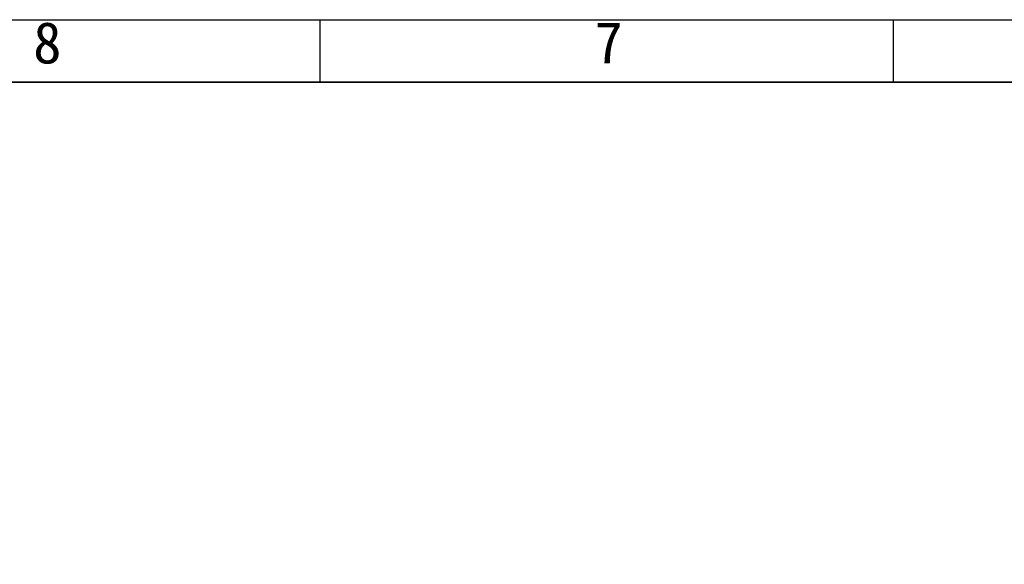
# Model space of a CAD drawing. Header units: millimetres. Extents: x 0 to 297, y 0 to 209.
# Tile 32 of 38: x 38 to 97, y 176 to 209. Entities that reach past the tile are written whole.
import ezdxf

# ---------------------------------------------------------------- set-up
doc = ezdxf.new("R2010")
doc.units = ezdxf.units.MM
doc.layers.add('图层0', color=7, linetype='Continuous')
doc.layers.add('细实线', color=7, linetype='Continuous')
doc.layers.add('粗实线', color=7, linetype='Continuous', lineweight=50)
doc.styles.add('SLDTEXTSTYLE0', font='SIMSUN.TTC')
doc.styles.add('SLDTEXTSTYLE3', font='仿宋_GB2312')
doc.styles.add('SLDTEXTSTYLE5', font='SIMSUN.TTC', dxfattribs={"bigfont": 'bigfont'})
doc.dimstyles.new('SLDDIMSTYLE8', dxfattribs={"dimtxt": 3.5, "dimasz": 3, "dimexe": 0, "dimexo": 0.0625, "dimgap": 0.875, "dimtad": 0, "dimtih": 1, "dimtoh": 1, "dimlfac": 3, "dimrnd": 1e-09, "dimzin": 12, "dimdsep": 46, "dimtxsty": 'SLDTEXTSTYLE0', "dimblk1": 'NONE', "dimblk2": 'NONE', "dimsah": 1, "dimcen": 0, "dimadec": 0, "dimazin": 3, "dimtfac": 1, "dimtmove": 0, "dimatfit": 3, "dimldrblk": 'NONE', "dimfxl": 0, "dimfrac": 2, "dimtolj": 1, "dimtzin": 12, "dimarcsym": 0})

# ---------------------------------------------------------------- blocks, each defined once
blk = doc.blocks.new('_D_23')
at = {"layer": '图层0'}
blk.add_line((235.955, 182.979), (261.78, 182.979), dxfattribs=at)
at = {"layer": '图层0', "char_height": 3.5, "attachment_point": 1}
for s, insert, style in [('6-', (237.542, 186.05), 'SLDTEXTSTYLE0'), ('%%c', (241.616, 186.05), 'SLDTEXTSTYLE0'), ('6.6', (245.486, 186.05), 'SLDTEXTSTYLE0'), (' 贯穿', (251.596, 186.05), 'SLDTEXTSTYLE5'), ('圆周均布', (241.514, 181.977), 'SLDTEXTSTYLE5')]:
    blk.add_mtext(s, dxfattribs=dict(at, insert=insert, style=style))
blk = doc.blocks.new('_None')

msp = doc.modelspace()

# ---------------------------------------------------------------- linework, layer by layer
at = {"layer": '图层0'}
for p, q in [((55.74, 208.76134587), (55.74, 205)), ((90.24, 208.76134587), (90.24, 205))]:
    msp.add_line(p, q, dxfattribs=at)
at = {"layer": '粗实线', "lineweight": 35}
msp.add_line((25, 205), (292, 205), dxfattribs=at)
at = {"layer": '细实线'}
msp.add_line((2.7533732, 208.76134587), (297.24653265, 208.76134587), dxfattribs=at)

# ---------------------------------------------------------------- texts
at = {"layer": '图层0', "char_height": 2.5, "attachment_point": 1, "style": 'SLDTEXTSTYLE3'}
for s, insert in [('8', (38.49, 208.62604347)), ('7', (72.26083333, 208.62604347))]:
    msp.add_mtext(s, dxfattribs=dict(at, insert=insert))

# ---------------------------------------------------------------- dimensions: what is measured, and where the dimension line sits
at = {"layer": '图层0'}
dim = msp.add_diameter_dim_2p(p1=(1.46060327, 1.0908017), p2=(0, 0), text='6-<> 贯穿\\P圆周均布', dimstyle='SLDDIMSTYLE8', dxfattribs=at)
dim.commit()
dim.dimension.update_dxf_attribs({"geometry": '_D_23', "text_midpoint": (249.66142151, 182.47775125), "dimtype": 163})

doc.saveas('drawing.dxf')
